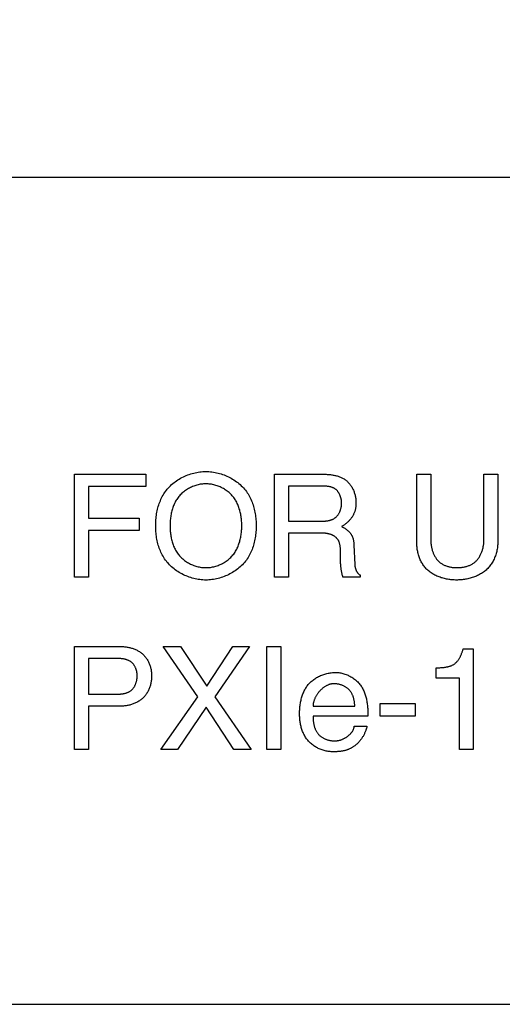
# Model space of a CAD drawing. Header units: inches. Extents: x 0 to 34, y 0 to 22.
# Tile 50 of 78: x 28.896 to 29.269, y 5.554 to 6.316. Entities that reach past the tile are written whole.
import ezdxf

# ---------------------------------------------------------------- set-up
doc = ezdxf.new("R2010")
doc.units = ezdxf.units.IN
doc.header["$LTSCALE"] = 1.87
doc.header["$MEASUREMENT"] = 0
doc.layers.get('0').update_dxf_attribs({"linetype": 'CONTINUOUS'})
doc.layers.add('DIMENSIONS', color=7, linetype='CONTINUOUS')
doc.styles.get("Standard").update_dxf_attribs({"font": 'txt', "width": 0.8})
doc.dimstyles.new('DIMSTYLE_3', dxfattribs={"dimtxt": 0.125, "dimasz": 0.18, "dimexe": 0.125, "dimexo": 0.0625, "dimgap": 0.0625, "dimtad": 0, "dimtih": 1, "dimtoh": 1, "dimzin": 4, "dimdsep": 46, "dimtxsty": 'STANDARD', "dimblk": '_FILLED', "dimblk1": '_FILLED', "dimblk2": '_FILLED', "dimcen": 0.09, "dimadec": 0, "dimazin": 0, "dimtp": 0.001, "dimtm": 0.001, "dimtfac": 1, "dimtofl": 0, "dimtmove": 0, "dimatfit": 3, "dimldrblk": '_FILLED', "dimfxl": 1, "dimtolj": 1, "dimtzin": 4, "dimarcsym": 0})

# ---------------------------------------------------------------- blocks, each defined once
blk = doc.blocks.new('_FILLED')
at = {"color": 0, "linetype": 'BYBLOCK'}
blk.add_solid([(0, 0), (-1, 0.1736), (-1, -0.1736)], dxfattribs=at)
blk = doc.blocks.new('*D18')
at = {"layer": 'DIMENSIONS', "color": 2, "linetype": 'CONTINUOUS'}
for p, q in [((27.88083, 6.06207), (27.88083, 9.08095)), ((30.82279, 7.41995), (30.82279, 9.08095)), ((27.88083, 8.95595), (28.72681, 8.95595)), ((30.82279, 8.95595), (29.97681, 8.95595))]:
    blk.add_line(p, q, dxfattribs=at)
at = {"layer": 'DIMENSIONS', "color": 2, "linetype": 'CONTINUOUS', "xscale": 0.18, "yscale": 0.18, "zscale": 0.18, "rotation": 180}
blk.add_blockref('_FILLED', (27.88083, 8.95595), dxfattribs=at)
at = {"layer": 'DIMENSIONS', "color": 2, "linetype": 'CONTINUOUS', "xscale": 0.18, "yscale": 0.18, "zscale": 0.18}
blk.add_blockref('_FILLED', (30.82279, 8.95595), dxfattribs=at)
at = {"layer": 'DIMENSIONS', "color": 2, "linetype": 'CONTINUOUS', "insert": (29.35181, 9.01845), "char_height": 0.125, "width": 1.125, "attachment_point": 2, "line_spacing_factor": 0.9}
blk.add_mtext('2.94{\\Ftxt.shx;\\W1.000000;\\H0.125000; }[74.7]', dxfattribs=at)
blk = doc.blocks.new('*D22')
at = {"layer": 'DIMENSIONS', "color": 2, "linetype": 'CONTINUOUS'}
for p, q in [((30.57955, 7.45745), (32.44779, 7.45745)), ((32.32279, 7.45745), (32.32279, 6.9508)), ((32.32279, 6.19414), (32.32279, 6.5133)), ((27.31843, 6.19414), (32.44779, 6.19414))]:
    blk.add_line(p, q, dxfattribs=at)
at = {"layer": 'DIMENSIONS', "color": 2, "linetype": 'CONTINUOUS', "xscale": 0.18, "yscale": 0.18, "zscale": 0.18}
for p, rotation in [((32.32279, 7.45745), 90), ((32.32279, 6.19414), 270)]:
    blk.add_blockref('_FILLED', p, dxfattribs=dict(at, rotation=rotation))
at = {"layer": 'DIMENSIONS', "color": 2, "linetype": 'CONTINUOUS', "insert": (32.22279, 6.8883), "char_height": 0.125, "width": 0.6, "attachment_point": 2, "line_spacing_factor": 0.9}
blk.add_mtext('1.26\\P[32.1]', dxfattribs=at)
blk = doc.blocks.new('*D23')
at = {"layer": 'DIMENSIONS', "color": 2, "linetype": 'CONTINUOUS'}
for p, q in [((30.57955, 7.45745), (33.19779, 7.45745)), ((33.07279, 7.45745), (33.07279, 6.53565)), ((33.07279, 5.55414), (33.07279, 6.09815)), ((28.38876, 5.55414), (33.19779, 5.55414))]:
    blk.add_line(p, q, dxfattribs=at)
at = {"layer": 'DIMENSIONS', "color": 2, "linetype": 'CONTINUOUS', "xscale": 0.18, "yscale": 0.18, "zscale": 0.18}
for p, rotation in [((33.07279, 7.45745), 90), ((33.07279, 5.55414), 270)]:
    blk.add_blockref('_FILLED', p, dxfattribs=dict(at, rotation=rotation))
at = {"layer": 'DIMENSIONS', "color": 2, "linetype": 'CONTINUOUS', "insert": (32.97279, 6.47315), "char_height": 0.125, "width": 0.6, "attachment_point": 2, "line_spacing_factor": 0.9}
blk.add_mtext('1.90\\P[48.3]', dxfattribs=at)

msp = doc.modelspace()

# ---------------------------------------------------------------- linework, layer by layer
at = {"color": 40, "linetype": 'CONTINUOUS'}
for p, q in [((28.93816, 5.96424), (28.99336, 5.96424)), ((28.93816, 5.8845), (28.93816, 5.96424)), ((28.99336, 5.96424), (28.99336, 5.95469)), ((29.09272, 5.8845), (29.09272, 5.96424)), ((29.20283, 5.96424), (29.2136, 5.96424)), ((29.20283, 5.91105), (29.20283, 5.96424)), ((29.2136, 5.96424), (29.2136, 5.91404)), ((29.25481, 5.96424), (29.26558, 5.96424)), ((29.25481, 5.91381), (29.25481, 5.96424)), ((29.26558, 5.96424), (29.26558, 5.91248)), ((28.99336, 5.95469), (28.94893, 5.95469)), ((28.94893, 5.95469), (28.94893, 5.93025)), ((29.10349, 5.95502), (29.10349, 5.92792)), ((28.94893, 5.93025), (28.98801, 5.93025)), ((28.98801, 5.93025), (28.98801, 5.9207)), ((29.10349, 5.92792), (29.12887, 5.92792)), ((28.98801, 5.9207), (28.94893, 5.9207)), ((28.94893, 5.9207), (28.94893, 5.8845)), ((29.12959, 5.91871), (29.10349, 5.91871)), ((29.10349, 5.91871), (29.10349, 5.8845)), ((29.15421, 5.90947), (29.1549, 5.89428)), ((29.1438, 5.90046), (29.1438, 5.90181)), ((29.14382, 5.8991), (29.1438, 5.90046)), ((28.94893, 5.8845), (28.93816, 5.8845)), ((29.10349, 5.8845), (29.09272, 5.8845)), ((29.15891, 5.8845), (29.1457, 5.8845)), ((29.15891, 5.88628), (29.15891, 5.8845)), ((28.93816, 5.8309), (28.97405, 5.8309)), ((28.93816, 5.75117), (28.93816, 5.8309)), ((29.00662, 5.8309), (29.02016, 5.8309)), ((29.03337, 5.79204), (29.00662, 5.8309)), ((29.02016, 5.8309), (29.04037, 5.80037)), ((29.04037, 5.80037), (29.06058, 5.8309)), ((29.07346, 5.8309), (29.04669, 5.79204)), ((29.06058, 5.8309), (29.07346, 5.8309)), ((29.08695, 5.8309), (29.09772, 5.8309)), ((29.08695, 5.75117), (29.08695, 5.8309)), ((29.09772, 5.8309), (29.09772, 5.75117)), ((29.23869, 5.82923), (29.24637, 5.82923)), ((29.24637, 5.82923), (29.24637, 5.75117)), ((28.94893, 5.82169), (28.94893, 5.79403)), ((29.21772, 5.81435), (29.21866, 5.81441)), ((29.21772, 5.80658), (29.21772, 5.81435)), ((29.21866, 5.81441), (29.22056, 5.81453)), ((29.22056, 5.81453), (29.22152, 5.8146)), ((29.23593, 5.80658), (29.21772, 5.80658)), ((29.23593, 5.75117), (29.23593, 5.80658)), ((28.94893, 5.79403), (28.97075, 5.79404)), ((29.00483, 5.75117), (29.03337, 5.79204)), ((29.04669, 5.79204), (29.07469, 5.75117)), ((28.97405, 5.78481), (28.94893, 5.78481)), ((28.94893, 5.78481), (28.94893, 5.75117)), ((29.03994, 5.78393), (29.01783, 5.75117)), ((29.06137, 5.75117), (29.03994, 5.78393)), ((29.12259, 5.78481), (29.15493, 5.78481)), ((29.17438, 5.78693), (29.20158, 5.78693)), ((29.17438, 5.77693), (29.17438, 5.78693)), ((29.20158, 5.78693), (29.20158, 5.77693)), ((29.16502, 5.77704), (29.12259, 5.77704)), ((29.20158, 5.77693), (29.17438, 5.77693)), ((29.15446, 5.76938), (29.16426, 5.76938)), ((28.94893, 5.75117), (28.93816, 5.75117)), ((29.01783, 5.75117), (29.00483, 5.75117)), ((29.07469, 5.75117), (29.06137, 5.75117)), ((29.09772, 5.75117), (29.08695, 5.75117)), ((29.24637, 5.75117), (29.23593, 5.75117))]:
    msp.add_line(p, q, dxfattribs=at)
for points in [[(29.00085, 5.92436), (29.00086, 5.92551), (29.00089, 5.92667), (29.00095, 5.92783), (29.00103, 5.92899), (29.00113, 5.93015), (29.00126, 5.93131), (29.00141, 5.93248), (29.00159, 5.93364), (29.0018, 5.93479), (29.00203, 5.93594), (29.00229, 5.93709), (29.00258, 5.93823), (29.0029, 5.93936), (29.00324, 5.94048), (29.00362, 5.94159), (29.00402, 5.94269), (29.00446, 5.94377), (29.00492, 5.94484), (29.00542, 5.94589), (29.00595, 5.94693), (29.00652, 5.94795), (29.00711, 5.94894), (29.00774, 5.94992), (29.00841, 5.95088), (29.00911, 5.95181), (29.00986, 5.95273), (29.01064, 5.95363), (29.01146, 5.9545), (29.01231, 5.95535), (29.01319, 5.95616), (29.0141, 5.95695), (29.01504, 5.95771), (29.01601, 5.95844), (29.017, 5.95915), (29.01801, 5.95982), (29.01905, 5.96046), (29.0201, 5.96108), (29.02117, 5.96166), (29.02227, 5.96221), (29.02337, 5.96273), (29.02449, 5.96321), (29.02563, 5.96366), (29.02677, 5.96408), (29.02793, 5.96447), (29.02909, 5.96482), (29.03026, 5.96513), (29.03144, 5.96541), (29.03262, 5.96566), (29.0338, 5.96586), (29.03498, 5.96603), (29.03616, 5.96617), (29.03734, 5.96626), (29.03852, 5.96632), (29.03969, 5.96634)], [(29.03969, 5.96634), (29.04086, 5.96632), (29.04204, 5.96626), (29.04322, 5.96617), (29.0444, 5.96603), (29.04558, 5.96586), (29.04677, 5.96566), (29.04795, 5.96541), (29.04912, 5.96513), (29.05029, 5.96482), (29.05146, 5.96447), (29.05261, 5.96408), (29.05376, 5.96366), (29.05489, 5.96321), (29.05602, 5.96273), (29.05712, 5.96221), (29.05821, 5.96166), (29.05929, 5.96108), (29.06034, 5.96046), (29.06138, 5.95982), (29.06239, 5.95915), (29.06338, 5.95845), (29.06435, 5.95771), (29.06529, 5.95695), (29.0662, 5.95616), (29.06708, 5.95535), (29.06793, 5.9545), (29.06875, 5.95363), (29.06954, 5.95273), (29.07029, 5.95181), (29.07099, 5.95088), (29.07165, 5.94992), (29.07228, 5.94894), (29.07288, 5.94795), (29.07345, 5.94693), (29.07398, 5.94589), (29.07448, 5.94484), (29.07494, 5.94377), (29.07538, 5.94269), (29.07579, 5.94159), (29.07616, 5.94048), (29.07651, 5.93936), (29.07683, 5.93823), (29.07711, 5.93709), (29.07737, 5.93595), (29.07761, 5.93479), (29.07781, 5.93364), (29.07799, 5.93248), (29.07815, 5.93132), (29.07828, 5.93015), (29.07838, 5.92899), (29.07846, 5.92783), (29.07852, 5.92667), (29.07855, 5.92551), (29.07856, 5.92436)], [(29.03969, 5.95679), (29.03883, 5.95678), (29.03797, 5.95673), (29.0371, 5.95666), (29.03623, 5.95655), (29.03537, 5.95642), (29.0345, 5.95625), (29.03364, 5.95606), (29.03278, 5.95584), (29.03193, 5.9556), (29.03108, 5.95532), (29.03024, 5.95502), (29.02941, 5.9547), (29.02859, 5.95434), (29.02778, 5.95397), (29.02698, 5.95356), (29.02619, 5.95314), (29.02542, 5.95269), (29.02467, 5.95221), (29.02393, 5.95172), (29.02321, 5.95119), (29.02251, 5.95065), (29.02182, 5.95009), (29.02116, 5.9495), (29.02053, 5.94889), (29.01991, 5.94827), (29.01933, 5.94762), (29.01876, 5.94694), (29.01821, 5.94624), (29.01769, 5.94553), (29.0172, 5.9448), (29.01673, 5.94405), (29.01629, 5.94328), (29.01587, 5.9425), (29.01548, 5.94171), (29.01511, 5.9409), (29.01476, 5.94008), (29.01444, 5.93925), (29.01413, 5.93841), (29.01385, 5.93756), (29.01359, 5.9367), (29.01335, 5.93584), (29.01313, 5.93497), (29.01293, 5.93409), (29.01275, 5.93321), (29.01259, 5.93233), (29.01245, 5.93144), (29.01233, 5.93055), (29.01222, 5.92966), (29.01214, 5.92877), (29.01206, 5.92789), (29.01201, 5.927), (29.01197, 5.92612), (29.01195, 5.92524), (29.01194, 5.92436)], [(29.06747, 5.92436), (29.06746, 5.92524), (29.06744, 5.92612), (29.0674, 5.927), (29.06735, 5.92789), (29.06727, 5.92877), (29.06719, 5.92966), (29.06708, 5.93055), (29.06696, 5.93144), (29.06682, 5.93233), (29.06666, 5.93321), (29.06648, 5.93409), (29.06628, 5.93497), (29.06606, 5.93584), (29.06582, 5.93671), (29.06556, 5.93756), (29.06528, 5.93841), (29.06497, 5.93925), (29.06465, 5.94008), (29.0643, 5.9409), (29.06393, 5.94171), (29.06353, 5.9425), (29.06312, 5.94328), (29.06267, 5.94405), (29.06221, 5.9448), (29.06171, 5.94553), (29.0612, 5.94624), (29.06065, 5.94694), (29.06008, 5.94762), (29.05949, 5.94827), (29.05888, 5.94889), (29.05824, 5.9495), (29.05758, 5.95009), (29.0569, 5.95065), (29.05619, 5.9512), (29.05547, 5.95172), (29.05473, 5.95221), (29.05398, 5.95269), (29.05321, 5.95314), (29.05242, 5.95357), (29.05162, 5.95397), (29.05081, 5.95435), (29.04999, 5.9547), (29.04915, 5.95502), (29.04831, 5.95532), (29.04746, 5.9556), (29.04661, 5.95584), (29.04575, 5.95606), (29.04489, 5.95625), (29.04402, 5.95642), (29.04315, 5.95655), (29.04229, 5.95666), (29.04142, 5.95673), (29.04055, 5.95678), (29.03969, 5.95679)], [(29.09272, 5.96424), (29.13023, 5.96424), (29.13088, 5.96423), (29.13153, 5.96422), (29.13218, 5.96419), (29.13283, 5.96417), (29.13349, 5.96413), (29.13415, 5.96409), (29.13481, 5.96404), (29.13546, 5.96397), (29.13612, 5.9639), (29.13678, 5.96382), (29.13743, 5.96373), (29.13808, 5.96362), (29.13873, 5.9635), (29.13937, 5.96337), (29.14001, 5.96323), (29.14064, 5.96307), (29.14127, 5.96289), (29.14189, 5.96271), (29.14251, 5.9625), (29.14311, 5.96228), (29.14371, 5.96204), (29.1443, 5.96179), (29.14488, 5.96151), (29.14545, 5.96122), (29.146, 5.96091), (29.14655, 5.96058), (29.14708, 5.96022), (29.1476, 5.95985), (29.14812, 5.95945), (29.14863, 5.95902), (29.14912, 5.95858), (29.14959, 5.95811), (29.15005, 5.95763), (29.15049, 5.95712), (29.15092, 5.95661), (29.15133, 5.95607), (29.15173, 5.95552), (29.15211, 5.95496), (29.15247, 5.95438), (29.15282, 5.95379), (29.15314, 5.95319), (29.15345, 5.95258), (29.15375, 5.95195), (29.15402, 5.95133), (29.15428, 5.95069), (29.15451, 5.95004), (29.15473, 5.9494), (29.15493, 5.94874), (29.15511, 5.94808), (29.15527, 5.94742), (29.1554, 5.94676), (29.15552, 5.9461), (29.15562, 5.94543), (29.1557, 5.94477), (29.15575, 5.94411), (29.15578, 5.94345), (29.15579, 5.9428)], [(29.1447, 5.9417), (29.14469, 5.94206), (29.14468, 5.94243), (29.14466, 5.94281), (29.14463, 5.94318), (29.14458, 5.94356), (29.14453, 5.94393), (29.14447, 5.94431), (29.14441, 5.94469), (29.14433, 5.94507), (29.14424, 5.94545), (29.14415, 5.94582), (29.14404, 5.9462), (29.14393, 5.94657), (29.1438, 5.94694), (29.14367, 5.9473), (29.14353, 5.94766), (29.14338, 5.94802), (29.14323, 5.94838), (29.14306, 5.94872), (29.14288, 5.94907), (29.1427, 5.9494), (29.14251, 5.94973), (29.14231, 5.95005), (29.1421, 5.95037), (29.14188, 5.95067), (29.14165, 5.95097), (29.14142, 5.95126), (29.14117, 5.95154), (29.14092, 5.9518), (29.14066, 5.95206), (29.14039, 5.95231), (29.14011, 5.95254), (29.13983, 5.95277), (29.13953, 5.95298), (29.13923, 5.95317), (29.13893, 5.95335), (29.13861, 5.95352), (29.13829, 5.95368), (29.13796, 5.95383), (29.13763, 5.95397), (29.13729, 5.95409), (29.13695, 5.95421), (29.1366, 5.95431), (29.13625, 5.95441), (29.13589, 5.9545), (29.13553, 5.95458), (29.13517, 5.95465), (29.1348, 5.95471), (29.13443, 5.95477), (29.13406, 5.95482), (29.13369, 5.95486), (29.13332, 5.9549), (29.13295, 5.95493), (29.13258, 5.95496), (29.13221, 5.95498), (29.13184, 5.95499), (29.13147, 5.955), (29.1311, 5.95501), (29.13074, 5.95502), (29.10349, 5.95502)], [(29.12887, 5.92792), (29.12927, 5.92792), (29.12966, 5.92793), (29.13006, 5.92794), (29.13047, 5.92795), (29.13087, 5.92797), (29.13128, 5.92799), (29.13168, 5.92801), (29.13209, 5.92804), (29.13249, 5.92808), (29.13289, 5.92812), (29.1333, 5.92817), (29.1337, 5.92823), (29.1341, 5.92829), (29.13449, 5.92836), (29.13489, 5.92844), (29.13528, 5.92853), (29.13566, 5.92863), (29.13605, 5.92873), (29.13642, 5.92885), (29.1368, 5.92897), (29.13716, 5.92911), (29.13753, 5.92926), (29.13788, 5.92941), (29.13823, 5.92959), (29.13857, 5.92977), (29.13891, 5.92996), (29.13923, 5.93017), (29.13955, 5.93039), (29.13986, 5.93063), (29.14015, 5.93087), (29.14044, 5.93113), (29.14072, 5.9314), (29.14099, 5.93169), (29.14126, 5.93198), (29.14151, 5.93228), (29.14175, 5.9326), (29.14199, 5.93292), (29.14221, 5.93325), (29.14243, 5.93359), (29.14264, 5.93394), (29.14283, 5.9343), (29.14302, 5.93466), (29.1432, 5.93503), (29.14337, 5.9354), (29.14353, 5.93578), (29.14368, 5.93616), (29.14381, 5.93655), (29.14394, 5.93694), (29.14406, 5.93733), (29.14417, 5.93773), (29.14427, 5.93813), (29.14436, 5.93852), (29.14444, 5.93892), (29.14451, 5.93932), (29.14457, 5.93972), (29.14461, 5.94012), (29.14465, 5.94052), (29.14468, 5.94091), (29.14469, 5.94131), (29.1447, 5.9417)], [(29.15579, 5.9428), (29.15579, 5.94229), (29.15578, 5.94178), (29.15577, 5.94127), (29.15574, 5.94076), (29.15571, 5.94026), (29.15567, 5.93975), (29.15562, 5.93924), (29.15556, 5.93874), (29.15548, 5.93823), (29.1554, 5.93773), (29.1553, 5.93723), (29.15519, 5.93674), (29.15507, 5.93624), (29.15493, 5.93576), (29.15478, 5.93527), (29.15461, 5.93479), (29.15442, 5.93431), (29.15422, 5.93384), (29.154, 5.93337), (29.15377, 5.93291), (29.15353, 5.93245), (29.15327, 5.932), (29.153, 5.93156), (29.15272, 5.93112), (29.15242, 5.93069), (29.15212, 5.93026), (29.1518, 5.92984), (29.15147, 5.92943), (29.15113, 5.92903), (29.15078, 5.92863), (29.15043, 5.92825), (29.15006, 5.92787), (29.14968, 5.92749), (29.1493, 5.92713), (29.14891, 5.92677), (29.14851, 5.92642), (29.14811, 5.92608), (29.1477, 5.92575), (29.14729, 5.92543), (29.14686, 5.92512), (29.14644, 5.92482), (29.14601, 5.92452), (29.14558, 5.92424), (29.14514, 5.92396), (29.1447, 5.9237)], [(29.03969, 5.88239), (29.03852, 5.8824), (29.03734, 5.88246), (29.03616, 5.88256), (29.03498, 5.88269), (29.0338, 5.88286), (29.03262, 5.88307), (29.03144, 5.88332), (29.03026, 5.8836), (29.02909, 5.88391), (29.02793, 5.88426), (29.02677, 5.88465), (29.02563, 5.88507), (29.02449, 5.88552), (29.02337, 5.886), (29.02227, 5.88652), (29.02117, 5.88707), (29.0201, 5.88765), (29.01905, 5.88826), (29.01801, 5.88891), (29.017, 5.88958), (29.01601, 5.89028), (29.01504, 5.89101), (29.0141, 5.89178), (29.01319, 5.89257), (29.01231, 5.89338), (29.01146, 5.89423), (29.01064, 5.8951), (29.00986, 5.896), (29.00911, 5.89692), (29.00841, 5.89785), (29.00774, 5.89881), (29.00711, 5.89978), (29.00652, 5.90078), (29.00595, 5.9018), (29.00542, 5.90284), (29.00492, 5.90389), (29.00446, 5.90496), (29.00402, 5.90604), (29.00362, 5.90714), (29.00324, 5.90825), (29.0029, 5.90937), (29.00258, 5.9105), (29.00229, 5.91164), (29.00203, 5.91278), (29.0018, 5.91394), (29.00159, 5.91509), (29.00141, 5.91625), (29.00126, 5.91741), (29.00113, 5.91858), (29.00103, 5.91974), (29.00095, 5.9209), (29.00089, 5.92206), (29.00086, 5.92321), (29.00085, 5.92436)], [(29.01194, 5.92436), (29.01195, 5.92349), (29.01197, 5.92261), (29.01201, 5.92173), (29.01206, 5.92084), (29.01214, 5.91996), (29.01222, 5.91907), (29.01233, 5.91818), (29.01245, 5.91729), (29.01259, 5.9164), (29.01275, 5.91552), (29.01293, 5.91464), (29.01313, 5.91376), (29.01335, 5.91289), (29.01359, 5.91203), (29.01385, 5.91117), (29.01413, 5.91032), (29.01444, 5.90948), (29.01476, 5.90866), (29.01511, 5.90784), (29.01548, 5.90703), (29.01587, 5.90624), (29.01629, 5.90546), (29.01673, 5.90469), (29.0172, 5.90394), (29.01769, 5.90321), (29.01821, 5.9025), (29.01876, 5.9018), (29.01933, 5.90112), (29.01991, 5.90047), (29.02053, 5.89985), (29.02117, 5.89924), (29.02182, 5.89865), (29.02251, 5.89809), (29.02321, 5.89755), (29.02393, 5.89703), (29.02467, 5.89653), (29.02542, 5.89605), (29.02619, 5.8956), (29.02698, 5.89518), (29.02778, 5.89477), (29.02859, 5.8944), (29.02941, 5.89404), (29.03024, 5.89372), (29.03108, 5.89342), (29.03193, 5.89314), (29.03278, 5.8929), (29.03364, 5.89268), (29.0345, 5.89249), (29.03537, 5.89232), (29.03623, 5.89219), (29.0371, 5.89208), (29.03797, 5.89201), (29.03883, 5.89196), (29.03969, 5.89195)], [(29.03969, 5.89195), (29.04055, 5.89196), (29.04142, 5.89201), (29.04229, 5.89208), (29.04315, 5.89219), (29.04402, 5.89232), (29.04489, 5.89249), (29.04575, 5.89268), (29.04661, 5.8929), (29.04746, 5.89314), (29.04831, 5.89342), (29.04915, 5.89372), (29.04999, 5.89404), (29.05081, 5.89439), (29.05162, 5.89477), (29.05242, 5.89517), (29.05321, 5.8956), (29.05398, 5.89605), (29.05473, 5.89653), (29.05547, 5.89702), (29.05619, 5.89754), (29.0569, 5.89809), (29.05758, 5.89865), (29.05824, 5.89924), (29.05888, 5.89985), (29.05949, 5.90047), (29.06008, 5.90112), (29.06065, 5.9018), (29.06119, 5.9025), (29.06171, 5.90321), (29.06221, 5.90394), (29.06267, 5.90469), (29.06312, 5.90546), (29.06353, 5.90624), (29.06393, 5.90703), (29.0643, 5.90784), (29.06465, 5.90865), (29.06497, 5.90948), (29.06528, 5.91032), (29.06556, 5.91117), (29.06582, 5.91203), (29.06606, 5.91289), (29.06628, 5.91376), (29.06648, 5.91464), (29.06666, 5.91552), (29.06682, 5.9164), (29.06696, 5.91729), (29.06708, 5.91818), (29.06719, 5.91907), (29.06727, 5.91996), (29.06735, 5.92084), (29.0674, 5.92173), (29.06744, 5.92261), (29.06746, 5.92349), (29.06747, 5.92436)], [(29.07856, 5.92436), (29.07855, 5.92321), (29.07852, 5.92206), (29.07846, 5.9209), (29.07838, 5.91974), (29.07828, 5.91858), (29.07815, 5.91741), (29.07799, 5.91625), (29.07781, 5.91509), (29.07761, 5.91394), (29.07737, 5.91278), (29.07711, 5.91164), (29.07683, 5.9105), (29.07651, 5.90937), (29.07616, 5.90825), (29.07579, 5.90714), (29.07538, 5.90604), (29.07494, 5.90496), (29.07448, 5.90389), (29.07398, 5.90284), (29.07345, 5.9018), (29.07288, 5.90078), (29.07228, 5.89978), (29.07165, 5.89881), (29.07099, 5.89785), (29.07029, 5.89692), (29.06954, 5.896), (29.06875, 5.8951), (29.06793, 5.89423), (29.06708, 5.89338), (29.0662, 5.89256), (29.06529, 5.89178), (29.06435, 5.89101), (29.06338, 5.89028), (29.06239, 5.88958), (29.06138, 5.88891), (29.06034, 5.88826), (29.05929, 5.88765), (29.05821, 5.88707), (29.05712, 5.88652), (29.05602, 5.886), (29.05489, 5.88552), (29.05376, 5.88506), (29.05261, 5.88465), (29.05146, 5.88426), (29.05029, 5.88391), (29.04912, 5.8836), (29.04795, 5.88332), (29.04677, 5.88307), (29.04558, 5.88286), (29.0444, 5.88269), (29.04322, 5.88256), (29.04204, 5.88246), (29.04086, 5.8824), (29.03969, 5.88239)], [(29.1438, 5.90449), (29.1438, 5.90485), (29.1438, 5.9052), (29.14379, 5.90556), (29.14378, 5.90592), (29.14376, 5.90628), (29.14374, 5.90665), (29.14372, 5.90701), (29.14369, 5.90738), (29.14365, 5.90774), (29.14361, 5.9081), (29.14357, 5.90847), (29.14351, 5.90883), (29.14345, 5.90919), (29.14339, 5.90955), (29.14331, 5.9099), (29.14323, 5.91025), (29.14314, 5.9106), (29.14304, 5.91094), (29.14294, 5.91128), (29.14282, 5.91162), (29.14269, 5.91195), (29.14256, 5.91227), (29.14241, 5.91259), (29.14226, 5.9129), (29.14209, 5.9132), (29.14192, 5.91349), (29.14173, 5.91378), (29.14153, 5.91406), (29.14131, 5.91433), (29.14109, 5.91459), (29.14085, 5.91485), (29.1406, 5.91509), (29.14034, 5.91533), (29.14007, 5.91556), (29.13979, 5.91578), (29.1395, 5.91599), (29.13921, 5.91619), (29.1389, 5.91638), (29.13859, 5.91657), (29.13827, 5.91674), (29.13794, 5.91691), (29.13761, 5.91707), (29.13727, 5.91722), (29.13693, 5.91737), (29.13658, 5.9175), (29.13622, 5.91763), (29.13586, 5.91775), (29.1355, 5.91786), (29.13514, 5.91797), (29.13477, 5.91807), (29.1344, 5.91816), (29.13403, 5.91824), (29.13365, 5.91832), (29.13328, 5.91839), (29.1329, 5.91845), (29.13253, 5.9185), (29.13216, 5.91855), (29.13178, 5.91859), (29.13141, 5.91863), (29.13104, 5.91866), (29.13067, 5.91868), (29.13031, 5.9187), (29.12995, 5.9187), (29.12959, 5.91871)], [(29.1447, 5.9237), (29.14505, 5.92355), (29.1454, 5.92339), (29.14575, 5.92322), (29.1461, 5.92304), (29.14644, 5.92285), (29.14678, 5.92266), (29.14712, 5.92246), (29.14745, 5.92224), (29.14778, 5.92202), (29.1481, 5.92179), (29.14842, 5.92156), (29.14874, 5.92131), (29.14904, 5.92106), (29.14935, 5.9208), (29.14964, 5.92054), (29.14993, 5.92027), (29.15021, 5.91999), (29.15049, 5.9197), (29.15075, 5.91941), (29.15101, 5.91911), (29.15126, 5.91881), (29.1515, 5.9185), (29.15173, 5.91818), (29.15196, 5.91786), (29.15217, 5.91754), (29.15237, 5.9172), (29.15256, 5.91687), (29.15274, 5.91653), (29.1529, 5.91618), (29.15306, 5.91583), (29.1532, 5.91547), (29.15333, 5.91512), (29.15345, 5.91476), (29.15356, 5.91439), (29.15365, 5.91402), (29.15374, 5.91365), (29.15382, 5.91328), (29.15388, 5.9129), (29.15394, 5.91253), (29.154, 5.91215), (29.15404, 5.91177), (29.15408, 5.91139), (29.15412, 5.911), (29.15415, 5.91062), (29.15417, 5.91024), (29.15419, 5.90986), (29.15421, 5.90947)], [(29.23349, 5.88239), (29.23265, 5.88239), (29.23181, 5.88242), (29.23097, 5.88247), (29.23012, 5.88253), (29.22927, 5.88261), (29.22842, 5.88271), (29.22756, 5.88283), (29.22671, 5.88297), (29.22586, 5.88312), (29.22502, 5.8833), (29.22417, 5.8835), (29.22333, 5.88371), (29.2225, 5.88395), (29.22167, 5.8842), (29.22085, 5.88448), (29.22004, 5.88477), (29.21924, 5.88509), (29.21845, 5.88542), (29.21767, 5.88578), (29.2169, 5.88616), (29.21614, 5.88656), (29.2154, 5.88698), (29.21468, 5.88742), (29.21397, 5.88789), (29.21328, 5.88837), (29.21261, 5.88888), (29.21196, 5.88941), (29.21132, 5.88996), (29.21071, 5.89054), (29.21012, 5.89114), (29.20957, 5.89174), (29.20903, 5.89237), (29.20852, 5.89302), (29.20804, 5.89369), (29.20757, 5.89438), (29.20713, 5.89508), (29.2067, 5.8958), (29.2063, 5.89653), (29.20593, 5.89728), (29.20557, 5.89804), (29.20524, 5.89881), (29.20493, 5.89959), (29.20464, 5.90038), (29.20437, 5.90118), (29.20412, 5.90199), (29.2039, 5.9028), (29.20369, 5.90362), (29.20351, 5.90444), (29.20335, 5.90527), (29.20321, 5.90609), (29.2031, 5.90692), (29.203, 5.90775), (29.20293, 5.90858), (29.20287, 5.9094), (29.20284, 5.91023), (29.20283, 5.91105)], [(29.2136, 5.91404), (29.21361, 5.91347), (29.21362, 5.9129), (29.21365, 5.91232), (29.21368, 5.91174), (29.21373, 5.91116), (29.21379, 5.91057), (29.21386, 5.90999), (29.21394, 5.9094), (29.21403, 5.90881), (29.21413, 5.90822), (29.21425, 5.90764), (29.21437, 5.90706), (29.21451, 5.90648), (29.21466, 5.9059), (29.21483, 5.90533), (29.215, 5.90476), (29.21519, 5.9042), (29.21539, 5.90364), (29.21561, 5.9031), (29.21584, 5.90255), (29.21608, 5.90202), (29.21633, 5.9015), (29.2166, 5.90098), (29.21688, 5.90048), (29.21718, 5.89998), (29.21749, 5.8995), (29.21782, 5.89903), (29.21816, 5.89857), (29.21851, 5.89813), (29.21888, 5.8977), (29.21927, 5.89728), (29.21967, 5.89688), (29.22008, 5.8965), (29.22052, 5.89613), (29.22098, 5.89577), (29.22145, 5.89543), (29.22194, 5.89511), (29.22243, 5.8948), (29.22294, 5.89451), (29.22346, 5.89424), (29.22399, 5.89398), (29.22454, 5.89374), (29.22508, 5.89352), (29.22564, 5.89331), (29.22621, 5.89312), (29.22678, 5.89294), (29.22735, 5.89278), (29.22793, 5.89263), (29.22852, 5.8925), (29.22911, 5.89238), (29.2297, 5.89228), (29.23029, 5.89219), (29.23088, 5.89211), (29.23147, 5.89205), (29.23206, 5.89201), (29.23265, 5.89197), (29.23323, 5.89195), (29.23381, 5.89195)], [(29.26558, 5.91248), (29.26556, 5.91161), (29.26553, 5.91074), (29.26547, 5.90986), (29.26539, 5.90898), (29.26529, 5.90809), (29.26516, 5.90721), (29.26501, 5.90633), (29.26484, 5.90545), (29.26465, 5.90457), (29.26443, 5.9037), (29.26419, 5.90283), (29.26392, 5.90198), (29.26363, 5.90112), (29.26332, 5.90028), (29.26298, 5.89945), (29.26263, 5.89863), (29.26224, 5.89782), (29.26184, 5.89703), (29.26141, 5.89625), (29.26095, 5.89549), (29.26048, 5.89474), (29.25997, 5.89402), (29.25945, 5.89331), (29.2589, 5.89262), (29.25833, 5.89196), (29.25773, 5.89132), (29.25711, 5.8907), (29.25648, 5.89011), (29.25582, 5.88955), (29.25513, 5.889), (29.25443, 5.88848), (29.25372, 5.88799), (29.25298, 5.88751), (29.25223, 5.88706), (29.25146, 5.88663), (29.25067, 5.88622), (29.24988, 5.88584), (29.24907, 5.88547), (29.24825, 5.88513), (29.24741, 5.88481), (29.24657, 5.88451), (29.24572, 5.88423), (29.24486, 5.88397), (29.244, 5.88373), (29.24313, 5.88351), (29.24226, 5.88331), (29.24138, 5.88313), (29.2405, 5.88297), (29.23962, 5.88283), (29.23873, 5.88271), (29.23785, 5.88261), (29.23697, 5.88253), (29.23609, 5.88247), (29.23522, 5.88242), (29.23435, 5.88239), (29.23349, 5.88239)], [(29.23381, 5.89195), (29.23438, 5.89195), (29.23496, 5.89197), (29.23554, 5.892), (29.23613, 5.89204), (29.23671, 5.89209), (29.2373, 5.89215), (29.23788, 5.89223), (29.23847, 5.89232), (29.23905, 5.89242), (29.23963, 5.89254), (29.24021, 5.89266), (29.24079, 5.89281), (29.24136, 5.89296), (29.24192, 5.89313), (29.24248, 5.89332), (29.24303, 5.89352), (29.24358, 5.89373), (29.24411, 5.89396), (29.24464, 5.89421), (29.24516, 5.89447), (29.24566, 5.89475), (29.24616, 5.89504), (29.24664, 5.89535), (29.24711, 5.89568), (29.24757, 5.89602), (29.24801, 5.89638), (29.24845, 5.89677), (29.24887, 5.89718), (29.24927, 5.8976), (29.24966, 5.89804), (29.25004, 5.89849), (29.2504, 5.89896), (29.25074, 5.89944), (29.25107, 5.89993), (29.25139, 5.90044), (29.25169, 5.90096), (29.25197, 5.90149), (29.25224, 5.90203), (29.2525, 5.90258), (29.25274, 5.90313), (29.25297, 5.9037), (29.25319, 5.90427), (29.25339, 5.90485), (29.25357, 5.90544), (29.25375, 5.90603), (29.25391, 5.90662), (29.25405, 5.90722), (29.25419, 5.90782), (29.2543, 5.90842), (29.25441, 5.90903), (29.2545, 5.90963), (29.25459, 5.91023), (29.25465, 5.91084), (29.25471, 5.91144), (29.25475, 5.91204), (29.25478, 5.91263), (29.2548, 5.91322), (29.25481, 5.91381)], [(29.1438, 5.90181), (29.1438, 5.90315), (29.1438, 5.90449)], [(29.1457, 5.8845), (29.1455, 5.88514), (29.14532, 5.88578), (29.14515, 5.88643), (29.14499, 5.88708), (29.14485, 5.88773), (29.14472, 5.88838), (29.1446, 5.88904), (29.14449, 5.8897), (29.14439, 5.89036), (29.1443, 5.89103), (29.14422, 5.89169), (29.14415, 5.89236), (29.14409, 5.89303), (29.14403, 5.8937), (29.14398, 5.89438), (29.14394, 5.89505), (29.14391, 5.89572), (29.14388, 5.8964), (29.14386, 5.89707), (29.14384, 5.89775), (29.14383, 5.89843), (29.14382, 5.8991)], [(29.1549, 5.89428), (29.15491, 5.89408), (29.15492, 5.89389), (29.15493, 5.89369), (29.15495, 5.89349), (29.15497, 5.89329), (29.15499, 5.89309), (29.15502, 5.89289), (29.15505, 5.89269), (29.15509, 5.89248), (29.15513, 5.89228), (29.15517, 5.89208), (29.15522, 5.89188), (29.15527, 5.89167), (29.15532, 5.89147), (29.15538, 5.89127), (29.15544, 5.89107), (29.1555, 5.89087), (29.15557, 5.89068), (29.15564, 5.89048), (29.15571, 5.89028), (29.15579, 5.89009), (29.15587, 5.8899), (29.15596, 5.88971), (29.15605, 5.88952), (29.15614, 5.88934), (29.15624, 5.88916), (29.15634, 5.88898), (29.15644, 5.8888), (29.15655, 5.88863), (29.15666, 5.88845), (29.15677, 5.88829), (29.15689, 5.88812), (29.15701, 5.88796), (29.15714, 5.88781), (29.15727, 5.88765), (29.1574, 5.8875), (29.15753, 5.88736), (29.15767, 5.88722), (29.15781, 5.88708), (29.15796, 5.88695), (29.15811, 5.88683), (29.15826, 5.88671), (29.15842, 5.88659), (29.15858, 5.88648), (29.15875, 5.88638), (29.15891, 5.88628)], [(28.97405, 5.8309), (28.97471, 5.83089), (28.97537, 5.83087), (28.97604, 5.83083), (28.97672, 5.83078), (28.97739, 5.83071), (28.97806, 5.83062), (28.97873, 5.83052), (28.97941, 5.8304), (28.98008, 5.83027), (28.98074, 5.83012), (28.98141, 5.82995), (28.98207, 5.82977), (28.98272, 5.82957), (28.98337, 5.82936), (28.98401, 5.82912), (28.98465, 5.82887), (28.98527, 5.82861), (28.98589, 5.82832), (28.9865, 5.82802), (28.9871, 5.8277), (28.98768, 5.82737), (28.98826, 5.82701), (28.98882, 5.82664), (28.98937, 5.82625), (28.9899, 5.82585), (28.99042, 5.82542), (28.99092, 5.82498), (28.99141, 5.82451), (28.99188, 5.82403), (28.99233, 5.82353), (28.99276, 5.82301), (28.99318, 5.82248), (28.99358, 5.82193), (28.99396, 5.82137), (28.99432, 5.82079), (28.99466, 5.82021), (28.99499, 5.81961), (28.99529, 5.81899), (28.99558, 5.81837), (28.99585, 5.81774), (28.99611, 5.81711), (28.99634, 5.81646), (28.99656, 5.81581), (28.99675, 5.81515), (28.99693, 5.81449), (28.99709, 5.81382), (28.99724, 5.81315), (28.99736, 5.81248), (28.99746, 5.81181), (28.99755, 5.81114), (28.99761, 5.81047), (28.99766, 5.8098), (28.99769, 5.80913), (28.9977, 5.80846)], [(29.22152, 5.8146), (29.222, 5.81464), (29.22249, 5.81468), (29.22297, 5.81472), (29.22345, 5.81477), (29.22393, 5.81482), (29.2244, 5.81488), (29.22488, 5.81495), (29.22535, 5.81502), (29.22582, 5.8151), (29.22629, 5.81519), (29.22675, 5.81529), (29.2272, 5.81539), (29.22765, 5.81551), (29.2281, 5.81564), (29.22854, 5.81577), (29.22897, 5.81592), (29.2294, 5.81608), (29.22982, 5.81626), (29.23023, 5.81644), (29.23063, 5.81665), (29.23103, 5.81686), (29.23141, 5.81709), (29.23179, 5.81734), (29.23216, 5.81761), (29.23253, 5.81789), (29.23288, 5.8182), (29.23322, 5.81851), (29.23355, 5.81884), (29.23387, 5.81919), (29.23418, 5.81954), (29.23448, 5.81991), (29.23478, 5.82029), (29.23506, 5.82068), (29.23533, 5.82109), (29.23559, 5.8215), (29.23585, 5.82192), (29.23609, 5.82234), (29.23632, 5.82278), (29.23655, 5.82322), (29.23677, 5.82367), (29.23697, 5.82412), (29.23717, 5.82457), (29.23736, 5.82503), (29.23754, 5.8255), (29.23772, 5.82596), (29.23788, 5.82643), (29.23804, 5.8269), (29.23818, 5.82737), (29.23832, 5.82784), (29.23845, 5.8283), (29.23858, 5.82877), (29.23869, 5.82923)], [(28.98658, 5.80836), (28.98657, 5.80874), (28.98656, 5.80912), (28.98653, 5.80951), (28.98649, 5.8099), (28.98644, 5.81029), (28.98639, 5.81067), (28.98632, 5.81106), (28.98624, 5.81145), (28.98615, 5.81184), (28.98605, 5.81223), (28.98594, 5.81261), (28.98582, 5.81299), (28.98569, 5.81337), (28.98555, 5.81375), (28.9854, 5.81412), (28.98525, 5.81448), (28.98508, 5.81484), (28.9849, 5.8152), (28.98471, 5.81555), (28.98451, 5.81589), (28.98431, 5.81622), (28.98409, 5.81655), (28.98386, 5.81687), (28.98363, 5.81718), (28.98338, 5.81748), (28.98313, 5.81777), (28.98287, 5.81804), (28.98259, 5.81831), (28.98231, 5.81857), (28.98202, 5.81881), (28.98172, 5.81905), (28.98141, 5.81927), (28.98109, 5.81948), (28.98076, 5.81968), (28.98042, 5.81986), (28.98008, 5.82004), (28.97973, 5.8202), (28.97938, 5.82036), (28.97901, 5.8205), (28.97865, 5.82063), (28.97827, 5.82075), (28.9779, 5.82087), (28.97752, 5.82097), (28.97713, 5.82107), (28.97675, 5.82116), (28.97636, 5.82124), (28.97596, 5.82131), (28.97557, 5.82137), (28.97517, 5.82143), (28.97477, 5.82148), (28.97437, 5.82152), (28.97397, 5.82156), (28.97357, 5.82159), (28.97318, 5.82162), (28.97278, 5.82164), (28.97238, 5.82166), (28.97199, 5.82167), (28.97159, 5.82168), (28.9712, 5.82169), (28.94893, 5.82169)], [(28.97075, 5.79404), (28.97115, 5.79404), (28.97155, 5.79405), (28.97195, 5.79406), (28.97235, 5.79408), (28.97276, 5.7941), (28.97316, 5.79413), (28.97357, 5.79417), (28.97398, 5.79421), (28.97439, 5.79425), (28.97479, 5.7943), (28.9752, 5.79436), (28.9756, 5.79443), (28.976, 5.7945), (28.9764, 5.79458), (28.9768, 5.79467), (28.97719, 5.79476), (28.97758, 5.79487), (28.97797, 5.79498), (28.97835, 5.79511), (28.97872, 5.79524), (28.97909, 5.79538), (28.97946, 5.79554), (28.97981, 5.7957), (28.98016, 5.79587), (28.98051, 5.79606), (28.98084, 5.79625), (28.98117, 5.79646), (28.98149, 5.79668), (28.9818, 5.79691), (28.9821, 5.79716), (28.9824, 5.79742), (28.98268, 5.7977), (28.98296, 5.79799), (28.98322, 5.79829), (28.98348, 5.7986), (28.98373, 5.79892), (28.98396, 5.79926), (28.98419, 5.7996), (28.9844, 5.79995), (28.9846, 5.80031), (28.9848, 5.80068), (28.98498, 5.80105), (28.98516, 5.80143), (28.98532, 5.80182), (28.98547, 5.80221), (28.98562, 5.80261), (28.98575, 5.80301), (28.98587, 5.80342), (28.98599, 5.80383), (28.98609, 5.80424), (28.98618, 5.80465), (28.98626, 5.80506), (28.98634, 5.80548), (28.9864, 5.80589), (28.98646, 5.80631), (28.9865, 5.80672), (28.98653, 5.80713), (28.98656, 5.80754), (28.98657, 5.80795), (28.98658, 5.80836)], [(28.9977, 5.80846), (28.99769, 5.80779), (28.99767, 5.80711), (28.99763, 5.80643), (28.99757, 5.80574), (28.9975, 5.80506), (28.99741, 5.80437), (28.99731, 5.80369), (28.99719, 5.803), (28.99705, 5.80232), (28.99689, 5.80165), (28.99672, 5.80097), (28.99653, 5.80031), (28.99632, 5.79965), (28.99609, 5.79899), (28.99585, 5.79834), (28.99559, 5.7977), (28.9953, 5.79707), (28.995, 5.79646), (28.99469, 5.79585), (28.99435, 5.79525), (28.99399, 5.79467), (28.99361, 5.7941), (28.99322, 5.79354), (28.9928, 5.793), (28.99236, 5.79248), (28.99191, 5.79198), (28.99145, 5.7915), (28.99096, 5.79103), (28.99046, 5.79058), (28.98994, 5.79015), (28.98941, 5.78974), (28.98886, 5.78934), (28.9883, 5.78895), (28.98772, 5.78859), (28.98714, 5.78824), (28.98654, 5.78791), (28.98593, 5.78759), (28.98531, 5.78729), (28.98468, 5.78701), (28.98404, 5.78674), (28.9834, 5.7865), (28.98275, 5.78627), (28.98209, 5.78605), (28.98143, 5.78585), (28.98076, 5.78567), (28.98009, 5.78551), (28.97942, 5.78536), (28.97875, 5.78523), (28.97807, 5.78512), (28.9774, 5.78503), (28.97672, 5.78495), (28.97605, 5.78489), (28.97538, 5.78484), (28.97471, 5.78482), (28.97405, 5.78481)], [(29.11217, 5.7786), (29.11218, 5.77942), (29.1122, 5.78025), (29.11223, 5.78109), (29.11227, 5.78193), (29.11232, 5.78277), (29.11239, 5.78361), (29.11248, 5.78446), (29.11257, 5.7853), (29.11269, 5.78614), (29.11281, 5.78699), (29.11296, 5.78782), (29.11312, 5.78866), (29.1133, 5.78949), (29.11349, 5.79032), (29.11371, 5.79114), (29.11394, 5.79195), (29.11419, 5.79275), (29.11447, 5.79355), (29.11476, 5.79434), (29.11507, 5.79511), (29.1154, 5.79588), (29.11576, 5.79663), (29.11614, 5.79737), (29.11654, 5.7981), (29.11696, 5.79881), (29.11741, 5.79951), (29.11788, 5.80019), (29.11838, 5.80085), (29.1189, 5.8015), (29.11945, 5.80213), (29.12003, 5.80273), (29.12062, 5.80332), (29.12125, 5.80389), (29.12189, 5.80444), (29.12255, 5.80497), (29.12323, 5.80548), (29.12393, 5.80597), (29.12465, 5.80643), (29.12538, 5.80688), (29.12613, 5.8073), (29.12689, 5.8077), (29.12767, 5.80808), (29.12846, 5.80843), (29.12925, 5.80877), (29.13006, 5.80908), (29.13087, 5.80936), (29.13169, 5.80963), (29.13252, 5.80987), (29.13335, 5.81008), (29.13418, 5.81027), (29.13502, 5.81044), (29.13586, 5.81058), (29.1367, 5.8107), (29.13754, 5.81079), (29.13837, 5.81085), (29.1392, 5.81089), (29.14003, 5.81091)], [(29.14003, 5.81091), (29.14084, 5.81089), (29.14165, 5.81084), (29.14246, 5.81076), (29.14327, 5.81065), (29.14408, 5.81051), (29.14489, 5.81034), (29.14569, 5.81014), (29.14649, 5.80991), (29.14729, 5.80966), (29.14808, 5.80937), (29.14886, 5.80906), (29.14963, 5.80873), (29.15039, 5.80837), (29.15114, 5.80798), (29.15188, 5.80757), (29.1526, 5.80714), (29.15331, 5.80669), (29.154, 5.80621), (29.15468, 5.80571), (29.15533, 5.80519), (29.15597, 5.80465), (29.15658, 5.8041), (29.15718, 5.80352), (29.15775, 5.80292), (29.15829, 5.80231), (29.15881, 5.80168), (29.15931, 5.80102), (29.15979, 5.80034), (29.16024, 5.79965), (29.16066, 5.79895), (29.16106, 5.79823), (29.16143, 5.79749), (29.16178, 5.79675), (29.16211, 5.79599), (29.16242, 5.79522), (29.1627, 5.79445), (29.16296, 5.79366), (29.16321, 5.79286), (29.16343, 5.79206), (29.16364, 5.79124), (29.16383, 5.79042), (29.164, 5.7896), (29.16415, 5.78877), (29.16429, 5.78794), (29.16442, 5.7871), (29.16453, 5.78626), (29.16462, 5.78542), (29.16471, 5.78457), (29.16478, 5.78373), (29.16484, 5.78288), (29.16489, 5.78204), (29.16493, 5.7812), (29.16497, 5.78036), (29.16499, 5.77952), (29.16501, 5.77869), (29.16501, 5.77786), (29.16502, 5.77704)], [(29.1387, 5.80214), (29.13827, 5.80213), (29.13784, 5.80211), (29.13741, 5.80206), (29.13698, 5.802), (29.13655, 5.80192), (29.13612, 5.80182), (29.13569, 5.80171), (29.13527, 5.80158), (29.13484, 5.80143), (29.13442, 5.80127), (29.134, 5.8011), (29.13358, 5.80091), (29.13317, 5.80071), (29.13276, 5.80049), (29.13235, 5.80026), (29.13194, 5.80002), (29.13155, 5.79976), (29.13115, 5.79949), (29.13076, 5.79922), (29.13038, 5.79893), (29.13, 5.79863), (29.12962, 5.79831), (29.12926, 5.79799), (29.1289, 5.79766), (29.12854, 5.79732), (29.1282, 5.79697), (29.12786, 5.79662), (29.12752, 5.79625), (29.1272, 5.79588), (29.12688, 5.7955), (29.12658, 5.79511), (29.12628, 5.79472), (29.12599, 5.79432), (29.12571, 5.79391), (29.12544, 5.7935), (29.12518, 5.79309), (29.12493, 5.79267), (29.1247, 5.79225), (29.12447, 5.79182), (29.12425, 5.79139), (29.12405, 5.79096), (29.12386, 5.79052), (29.12368, 5.79008), (29.12351, 5.78964), (29.12336, 5.7892), (29.12321, 5.78876), (29.12309, 5.78832), (29.12297, 5.78788), (29.12287, 5.78743), (29.12279, 5.78699), (29.12272, 5.78655), (29.12266, 5.78611), (29.12262, 5.78568), (29.1226, 5.78524), (29.12259, 5.78481)], [(29.15493, 5.78481), (29.15489, 5.78526), (29.15486, 5.78572), (29.15482, 5.78617), (29.15477, 5.78663), (29.15472, 5.78709), (29.15466, 5.78755), (29.15459, 5.78801), (29.15452, 5.78847), (29.15444, 5.78893), (29.15435, 5.78939), (29.15425, 5.78985), (29.15415, 5.7903), (29.15404, 5.79075), (29.15391, 5.7912), (29.15378, 5.79164), (29.15364, 5.79208), (29.15349, 5.79252), (29.15333, 5.79295), (29.15315, 5.79337), (29.15297, 5.79379), (29.15277, 5.7942), (29.15257, 5.79461), (29.15235, 5.795), (29.15212, 5.79539), (29.15187, 5.79577), (29.15161, 5.79614), (29.15134, 5.7965), (29.15106, 5.79685), (29.15075, 5.7972), (29.15043, 5.79754), (29.15009, 5.79787), (29.14975, 5.79818), (29.14939, 5.79849), (29.14902, 5.79878), (29.14863, 5.79906), (29.14824, 5.79933), (29.14784, 5.79958), (29.14742, 5.79983), (29.147, 5.80006), (29.14658, 5.80028), (29.14614, 5.80049), (29.1457, 5.80069), (29.14525, 5.80087), (29.1448, 5.80105), (29.14434, 5.80121), (29.14388, 5.80136), (29.14341, 5.80149), (29.14294, 5.80161), (29.14247, 5.80172), (29.142, 5.80182), (29.14153, 5.80191), (29.14105, 5.80198), (29.14058, 5.80204), (29.14011, 5.80208), (29.13964, 5.80212), (29.13917, 5.80214), (29.1387, 5.80214)], [(29.13816, 5.7495), (29.13739, 5.74952), (29.13661, 5.74955), (29.13583, 5.74962), (29.13505, 5.7497), (29.13427, 5.74981), (29.13349, 5.74994), (29.13271, 5.7501), (29.13194, 5.75028), (29.13117, 5.75048), (29.1304, 5.75071), (29.12964, 5.75095), (29.12888, 5.75122), (29.12814, 5.75151), (29.1274, 5.75183), (29.12667, 5.75216), (29.12595, 5.75252), (29.12525, 5.75289), (29.12455, 5.75329), (29.12387, 5.75371), (29.12321, 5.75415), (29.12256, 5.75461), (29.12192, 5.75509), (29.12131, 5.75558), (29.12071, 5.7561), (29.12014, 5.75664), (29.11958, 5.75719), (29.11904, 5.75776), (29.11852, 5.75837), (29.11803, 5.75899), (29.11755, 5.75962), (29.1171, 5.76027), (29.11667, 5.76094), (29.11626, 5.76163), (29.11588, 5.76232), (29.11551, 5.76303), (29.11517, 5.76375), (29.11484, 5.76449), (29.11454, 5.76523), (29.11426, 5.76598), (29.11399, 5.76674), (29.11375, 5.76751), (29.11352, 5.76829), (29.11332, 5.76907), (29.11313, 5.76985), (29.11296, 5.77065), (29.1128, 5.77144), (29.11267, 5.77224), (29.11255, 5.77303), (29.11245, 5.77383), (29.11236, 5.77463), (29.11229, 5.77543), (29.11224, 5.77623), (29.1122, 5.77702), (29.11218, 5.77781), (29.11217, 5.7786)], [(29.12259, 5.77704), (29.12259, 5.77656), (29.1226, 5.77608), (29.12262, 5.7756), (29.12264, 5.77511), (29.12267, 5.77462), (29.12271, 5.77414), (29.12275, 5.77364), (29.1228, 5.77315), (29.12286, 5.77266), (29.12293, 5.77217), (29.12301, 5.77168), (29.1231, 5.7712), (29.12319, 5.77071), (29.1233, 5.77023), (29.12341, 5.76975), (29.12354, 5.76927), (29.12367, 5.7688), (29.12382, 5.76834), (29.12398, 5.76788), (29.12415, 5.76742), (29.12433, 5.76697), (29.12452, 5.76653), (29.12472, 5.7661), (29.12494, 5.76567), (29.12517, 5.76525), (29.12541, 5.76484), (29.12567, 5.76444), (29.12594, 5.76405), (29.12622, 5.76368), (29.12652, 5.76331), (29.12683, 5.76295), (29.12716, 5.7626), (29.12751, 5.76226), (29.12788, 5.76194), (29.12825, 5.76162), (29.12864, 5.76132), (29.12904, 5.76103), (29.12946, 5.76076), (29.12988, 5.7605), (29.13031, 5.76025), (29.13076, 5.76001), (29.13121, 5.75979), (29.13167, 5.75958), (29.13213, 5.75938), (29.1326, 5.75919), (29.13308, 5.75902), (29.13356, 5.75886), (29.13405, 5.75871), (29.13454, 5.75858), (29.13503, 5.75846), (29.13553, 5.75835), (29.13603, 5.75825), (29.13653, 5.75817), (29.13702, 5.7581), (29.13752, 5.75804), (29.13802, 5.758), (29.13851, 5.75797), (29.139, 5.75795), (29.13949, 5.75794)], [(29.13949, 5.75794), (29.13983, 5.75795), (29.14017, 5.75796), (29.14052, 5.75798), (29.14086, 5.75802), (29.14121, 5.75806), (29.14156, 5.75811), (29.14192, 5.75818), (29.14227, 5.75825), (29.14263, 5.75832), (29.14299, 5.75841), (29.14334, 5.75851), (29.1437, 5.75861), (29.14406, 5.75873), (29.14441, 5.75885), (29.14477, 5.75898), (29.14512, 5.75911), (29.14548, 5.75926), (29.14583, 5.75941), (29.14618, 5.75957), (29.14652, 5.75973), (29.14686, 5.75991), (29.1472, 5.76009), (29.14754, 5.76028), (29.14787, 5.76047), (29.1482, 5.76067), (29.14852, 5.76088), (29.14884, 5.76109), (29.14916, 5.76131), (29.14946, 5.76154), (29.14977, 5.76177), (29.15006, 5.762), (29.15035, 5.76225), (29.15063, 5.76249), (29.15091, 5.76275), (29.15118, 5.76301), (29.15144, 5.76327), (29.15169, 5.76354), (29.15193, 5.76381), (29.15216, 5.76409), (29.15239, 5.76437), (29.1526, 5.76466), (29.15281, 5.76495), (29.15301, 5.76524), (29.15319, 5.76554), (29.15336, 5.76584), (29.15353, 5.76615), (29.15368, 5.76646), (29.15382, 5.76677), (29.15394, 5.76709), (29.15406, 5.76741), (29.15416, 5.76773), (29.15425, 5.76805), (29.15432, 5.76838), (29.15439, 5.76871), (29.15443, 5.76904), (29.15446, 5.76938)], [(29.16426, 5.76938), (29.1642, 5.769), (29.16414, 5.76862), (29.16406, 5.76825), (29.16397, 5.76788), (29.16387, 5.76751), (29.16376, 5.76715), (29.16365, 5.76678), (29.16352, 5.76642), (29.16334, 5.7659), (29.16315, 5.7654), (29.16295, 5.76489), (29.16274, 5.76439), (29.16251, 5.76389), (29.16228, 5.76339), (29.16204, 5.7629), (29.16178, 5.76241), (29.16152, 5.76193), (29.16125, 5.76145), (29.16096, 5.76098), (29.16067, 5.76052), (29.16037, 5.76006), (29.16006, 5.7596), (29.15974, 5.75916), (29.15941, 5.75872), (29.15907, 5.75829), (29.15872, 5.75786), (29.15837, 5.75745), (29.15801, 5.75704), (29.15763, 5.75664), (29.15725, 5.75625), (29.15686, 5.75587), (29.15647, 5.7555), (29.15606, 5.75514), (29.15565, 5.75479), (29.15523, 5.75445), (29.1548, 5.75413), (29.15436, 5.75381), (29.15392, 5.75351)], [(29.15392, 5.75351), (29.15355, 5.75326), (29.15318, 5.75302), (29.1528, 5.75279), (29.15242, 5.75256), (29.15204, 5.75234), (29.15165, 5.75213), (29.15122, 5.75192), (29.1508, 5.75172), (29.15036, 5.75152), (29.14993, 5.75134), (29.14948, 5.75117), (29.14904, 5.75101), (29.14859, 5.75086), (29.14813, 5.75072), (29.14767, 5.75059), (29.14721, 5.75047), (29.14675, 5.75035), (29.14628, 5.75025), (29.14581, 5.75015), (29.14534, 5.75006), (29.14486, 5.74998), (29.14439, 5.74991), (29.14391, 5.74984), (29.14343, 5.74978), (29.14295, 5.74973), (29.14247, 5.74968), (29.14199, 5.74964), (29.14151, 5.74961), (29.14103, 5.74958), (29.14055, 5.74956), (29.14007, 5.74954), (29.13959, 5.74952), (29.13911, 5.74951), (29.13864, 5.74951), (29.13816, 5.7495)]]:
    msp.add_lwpolyline(points, dxfattribs=at)

# ---------------------------------------------------------------- dimensions: what is measured, and where the dimension line sits
at = {"layer": 'DIMENSIONS', "color": 2, "linetype": 'CONTINUOUS'}
for base, p1, p2, angle, picture, middle in [((27.88083, 8.95595), (30.82279, 7.35745), (27.88083, 5.99957), 180, '*D18', (29.35181, 8.95595)), ((32.32279, 7.45745), (27.25593, 6.19414), (30.51705, 7.45745), 90, '*D22', (32.32279, 6.73205)), ((33.07279, 5.55414), (30.51705, 7.45745), (28.32626, 5.55414), 270, '*D23', (33.07279, 6.3169))]:
    dim = msp.add_linear_dim(base=base, p1=p1, p2=p2, angle=angle, dimstyle='DIMSTYLE_3', dxfattribs=at)
    dim.commit()
    dim.dimension.update_dxf_attribs({"geometry": picture, "text_midpoint": middle, "dimtype": 160})

doc.saveas('drawing.dxf')
